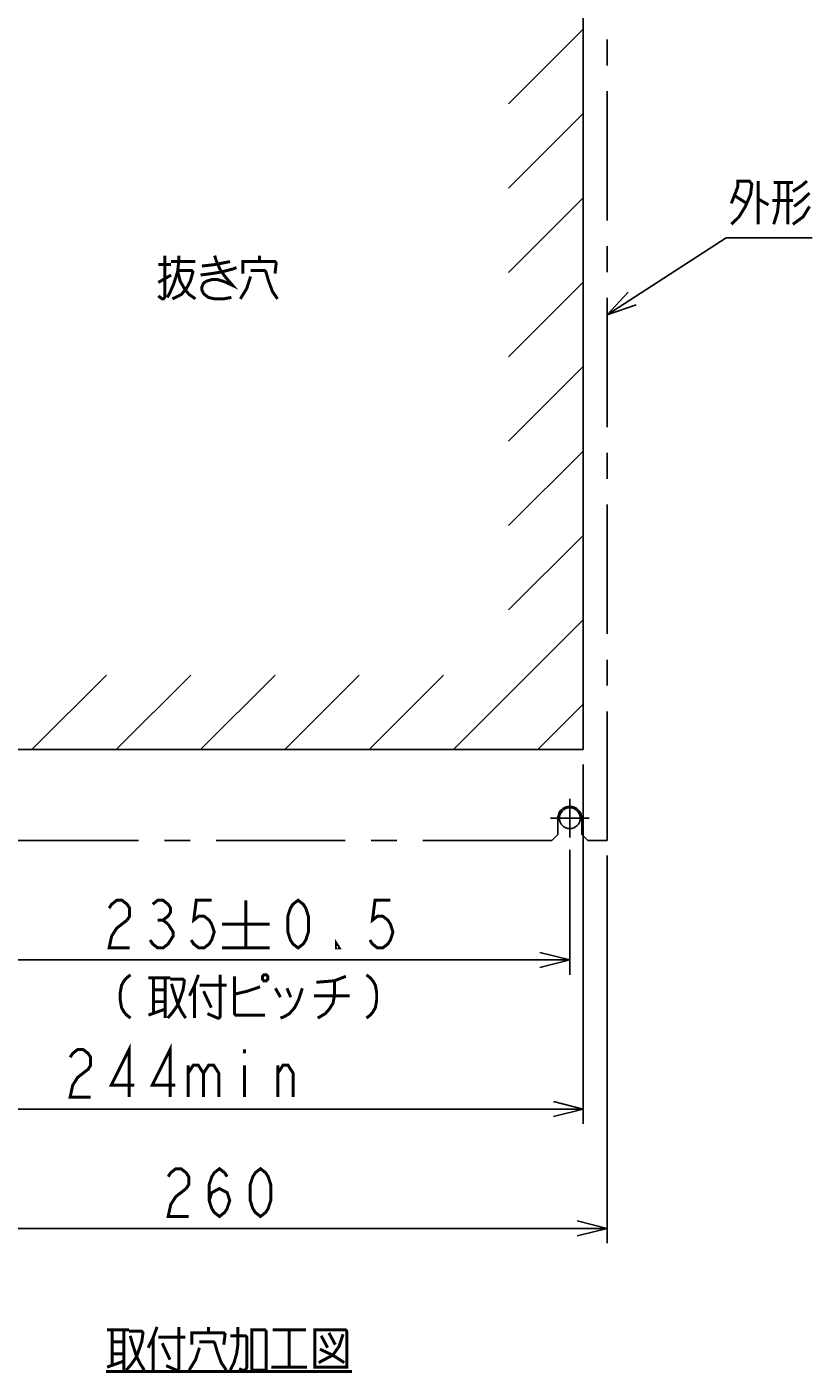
# Model space of a CAD drawing. Extents: x 147 to 2026, y 157 to 1386.
# Tile 2 of 33: x 353 to 616, y 164 to 615. Entities that reach past the tile are written whole.
import ezdxf

# ---------------------------------------------------------------- set-up
doc = ezdxf.new("R2010")
doc.units = 0
doc.header["$LTSCALE"] = 115.5
doc.linetypes.add('CENTER', pattern=[0.6, 0.375, -0.075, 0.075, -0.075])
doc.layers.get('0').update_dxf_attribs({"linetype": 'CONTINUOUS'})
for name, color, linetype in [('ALL_DIM', 7, 'CONTINUOUS'), ('ALL_NOTE', 7, 'CONTINUOUS'), ('DEFAULT_1', 7, 'CENTER')]:
    doc.layers.add(name, color=color, linetype=linetype)
doc.dimstyles.get("Standard").update_dxf_attribs({"dimtxt": 2.5, "dimasz": 2.5, "dimexe": 1.25, "dimexo": 0.625, "dimtad": 1, "dimcen": 2.5, "dimazin": 3, "dimtfac": 1, "dimtmove": 0, "dimatfit": 3})

# ---------------------------------------------------------------- blocks, each defined once
blk = doc.blocks.new('_OPEN')
at = {"color": 0, "linetype": 'BYBLOCK'}
for p, q in [((0, 0), (-1, 0.25)), ((-1, -0.25), (0, 0)), ((-1, 0), (0, 0))]:
    blk.add_line(p, q, dxfattribs=at)
blk = doc.blocks.new('*D8')
at = {"layer": 'ALL_DIM', "color": 2, "linetype": 'CONTINUOUS'}
for p, q in [((299.82, 339.54), (299.82, 297.5)), ((534.82, 339.43), (534.82, 297.5)), ((299.82, 302.5), (417.32, 302.5)), ((534.82, 302.5), (417.32, 302.5))]:
    blk.add_line(p, q, dxfattribs=at)
at = {"layer": 'ALL_DIM', "color": 2, "linetype": 'CONTINUOUS', "xscale": 10, "yscale": 10, "zscale": 10, "rotation": 180}
blk.add_blockref('_OPEN', (299.82, 302.5), dxfattribs=at)
at = {"layer": 'ALL_DIM', "color": 2, "linetype": 'CONTINUOUS', "xscale": 10, "yscale": 10, "zscale": 10}
blk.add_blockref('_OPEN', (534.82, 302.5), dxfattribs=at)
blk = doc.blocks.new('*D9')
at = {"layer": 'ALL_DIM', "color": 2, "linetype": 'CONTINUOUS'}
for p, q in [((287.32, 337.5), (287.32, 207.5)), ((547.32, 337.5), (547.32, 207.5)), ((287.32, 212.5), (417.32, 212.5)), ((547.32, 212.5), (417.32, 212.5))]:
    blk.add_line(p, q, dxfattribs=at)
at = {"layer": 'ALL_DIM', "color": 2, "linetype": 'CONTINUOUS', "xscale": 10, "yscale": 10, "zscale": 10, "rotation": 180}
blk.add_blockref('_OPEN', (287.32, 212.5), dxfattribs=at)
at = {"layer": 'ALL_DIM', "color": 2, "linetype": 'CONTINUOUS', "xscale": 10, "yscale": 10, "zscale": 10}
blk.add_blockref('_OPEN', (547.32, 212.5), dxfattribs=at)
blk = doc.blocks.new('*D16')
at = {"layer": 'ALL_DIM', "color": 2, "linetype": 'CONTINUOUS'}
for p, q in [((295.32, 368), (295.32, 247.5)), ((539.32, 368), (539.32, 247.5)), ((295.32, 252.5), (417.32, 252.5)), ((539.32, 252.5), (417.32, 252.5))]:
    blk.add_line(p, q, dxfattribs=at)
at = {"layer": 'ALL_DIM', "color": 2, "linetype": 'CONTINUOUS', "xscale": 10, "yscale": 10, "zscale": 10, "rotation": 180}
blk.add_blockref('_OPEN', (295.32, 252.5), dxfattribs=at)
at = {"layer": 'ALL_DIM', "color": 2, "linetype": 'CONTINUOUS', "xscale": 10, "yscale": 10, "zscale": 10}
blk.add_blockref('_OPEN', (539.32, 252.5), dxfattribs=at)

msp = doc.modelspace()

# ---------------------------------------------------------------- linework, layer by layer
at = {"color": 7, "linetype": 'CONTINUOUS'}
for p, q in [((539.324, 679), (539.324, 373)), ((539.324, 373), (295.324, 373))]:
    msp.add_line(p, q, dxfattribs=at)
at = {"color": 2, "linetype": 'CONTINUOUS'}
for p, q in [((514.324, 589.51), (539.324, 614.51)), ((514.324, 561.225), (539.324, 586.225)), ((514.324, 532.941), (539.324, 557.941)), ((514.324, 504.657), (539.324, 529.657)), ((514.324, 476.372), (539.324, 501.372)), ((514.324, 448.088), (539.324, 473.088)), ((514.324, 419.804), (539.324, 444.804)), ((495.805, 373), (539.324, 416.52)), ((354.383, 373), (379.383, 398)), ((382.668, 373), (407.668, 398)), ((410.952, 373), (435.952, 398)), ((439.236, 373), (464.236, 398)), ((467.52, 373), (492.52, 398)), ((524.089, 373), (539.324, 388.235))]:
    msp.add_line(p, q, dxfattribs=at)
at = {"color": 7, "linetype": 'CONTINUOUS'}
msp.add_circle((534.824, 350), 3.5, dxfattribs=at)
at = {"layer": 'ALL_DIM', "color": 2, "linetype": 'CONTINUOUS', "const_width": 1}
for points in [[(380.31, 319.833), (381.17, 321.167), (382.89, 322.5), (384.61, 322.5), (386.33, 321.167), (387.19, 319.833), (387.19, 317.167), (386.33, 315.833)], [(394.93, 321.167), (396.65, 322.5), (398.37, 322.5), (400.09, 321.167), (400.95, 319.833), (400.95, 318.5), (400.09, 317.167), (398.37, 315.833), (400.09, 314.5)], [(414.71, 322.5), (409.55, 322.5), (408.69, 315.833), (410.41, 317.167), (412.13, 317.167), (413.85, 315.833), (414.71, 314.5), (415.57, 311.833), (414.71, 309.167), (413.85, 307.833), (412.13, 306.5), (410.41, 306.5), (408.69, 307.833), (407.83, 309.167)], [(426.15, 322.5), (426.15, 306.5)], [(443.697, 306.5), (441.977, 307.833), (441.117, 309.167), (440.257, 311.833), (440.257, 317.167), (441.117, 319.833), (441.977, 321.167), (443.697, 322.5), (445.417, 321.167), (446.277, 319.833), (447.137, 317.167), (447.137, 311.833), (446.277, 309.167), (445.417, 307.833), (443.697, 306.5)], [(474.657, 322.5), (469.497, 322.5), (468.637, 315.833), (470.357, 317.167), (472.077, 317.167), (473.797, 315.833), (474.657, 314.5), (475.517, 311.833), (474.657, 309.167), (473.797, 307.833), (472.077, 306.5), (470.357, 306.5), (468.637, 307.833), (467.777, 309.167)], [(386.33, 315.833), (382.89, 313.167), (381.17, 310.5), (380.31, 306.5), (387.19, 306.5)], [(396.65, 315.833), (398.37, 315.833)], [(400.09, 314.5), (401.81, 311.833), (401.81, 310.5), (400.95, 309.167), (400.09, 307.833), (398.37, 306.5), (396.65, 306.5), (394.93, 307.833), (394.07, 309.167)], [(418.15, 314.5), (434.15, 314.5)], [(418.15, 306.5), (434.15, 306.5)], [(457.457, 306.5), (456.597, 306.5), (456.597, 307.833), (457.457, 306.5)], [(387.493, 297.5), (386.203, 296.5), (385.343, 295.5), (384.483, 294), (384.053, 291.5), (384.053, 289), (384.483, 286.5), (385.343, 285), (386.203, 284), (387.493, 283)], [(410.283, 297.5), (408.993, 294), (407.273, 290.5)], [(417.593, 297.5), (417.593, 283.5), (417.163, 283), (416.733, 283), (413.293, 284.5)], [(432.213, 297.5), (431.783, 297), (431.783, 296), (432.213, 295.5), (433.073, 295.5), (433.503, 296), (433.503, 297), (433.073, 297.5), (432.213, 297.5)], [(466.613, 297.5), (467.903, 296.5), (468.763, 295.5), (469.623, 294), (470.053, 291.5), (470.053, 289), (469.623, 286.5), (468.763, 285), (467.903, 284), (466.613, 283)], [(393.513, 296.5), (400.823, 296.5)], [(395.233, 296.5), (395.233, 284.5)], [(399.103, 296.5), (399.103, 283)], [(400.823, 296), (405.123, 296), (405.553, 295.5), (405.123, 292.5), (403.403, 287.5), (401.683, 285), (399.963, 283)], [(401.253, 294.5), (402.113, 291.5), (403.403, 287.5), (404.693, 285), (405.983, 283)], [(408.993, 294), (408.993, 283)], [(410.713, 294), (419.743, 294)], [(422.323, 297), (422.323, 284.5), (422.753, 284), (432.643, 284)], [(422.323, 291), (426.623, 292), (429.633, 293), (430.923, 293.5)], [(436.083, 293), (437.803, 290)], [(445.113, 293), (443.823, 289), (442.533, 286.5), (440.813, 284.5), (439.093, 283.5), (437.803, 283)], [(439.953, 293), (441.243, 290)], [(449.843, 295), (455.863, 295.5), (459.733, 297)], [(455.863, 295.5), (455.863, 290.5), (455.433, 288), (454.143, 286), (452.853, 284.5), (450.273, 283)], [(395.233, 292.5), (399.103, 292.5)], [(395.233, 288.5), (399.103, 288.5)], [(412.003, 292), (414.583, 286.5)], [(448.983, 290.5), (461.023, 290.5)], [(393.513, 284), (399.103, 286)], [(367.241, 269.833), (368.101, 271.167), (369.821, 272.5), (371.541, 272.5), (373.261, 271.167), (374.121, 269.833), (374.121, 267.167), (373.261, 265.833), (371.541, 264.5), (369.821, 263.167), (368.101, 260.5), (367.241, 256.5), (374.121, 256.5)], [(387.021, 256.5), (387.021, 272.5), (381.001, 260.5), (388.741, 260.5)], [(400.781, 256.5), (400.781, 272.5), (394.761, 260.5), (402.501, 260.5)], [(425.721, 272.5), (425.721, 271.167)], [(406.801, 267.167), (406.801, 256.5)], [(406.801, 264.5), (408.521, 267.167), (410.241, 267.167), (411.961, 264.5), (411.961, 256.5)], [(411.961, 264.5), (413.681, 267.167), (415.401, 267.167), (417.121, 264.5), (417.121, 256.5)], [(425.721, 267.167), (425.721, 256.5)], [(436.901, 256.5), (436.901, 267.167)], [(436.901, 264.5), (438.621, 267.167), (440.341, 267.167), (442.061, 264.5), (442.061, 256.5)], [(400.124, 229.833), (400.984, 231.167), (402.704, 232.5), (404.424, 232.5), (406.144, 231.167), (407.004, 229.833), (407.004, 227.167), (406.144, 225.833)], [(413.884, 221.833), (414.744, 224.5), (417.324, 225.833), (419.904, 224.5), (420.764, 221.833), (419.904, 219.167), (419.044, 217.833), (417.324, 216.5), (415.604, 217.833), (414.744, 219.167), (413.884, 221.833), (413.884, 227.167), (414.744, 229.833), (415.604, 231.167), (417.324, 232.5), (419.044, 231.167), (419.904, 229.833)], [(431.084, 216.5), (429.364, 217.833), (428.504, 219.167), (427.644, 221.833), (427.644, 227.167), (428.504, 229.833), (429.364, 231.167), (431.084, 232.5), (432.804, 231.167), (433.664, 229.833), (434.524, 227.167), (434.524, 221.833), (433.664, 219.167), (432.804, 217.833), (431.084, 216.5)], [(406.144, 225.833), (402.704, 223.167), (400.984, 220.5), (400.124, 216.5), (407.004, 216.5)]]:
    msp.add_lwpolyline(points, dxfattribs=at)
at = {"layer": 'ALL_NOTE', "color": 2, "linetype": 'CONTINUOUS'}
for p, q in [((547.324, 518.767), (587.324, 544.586)), ((587.324, 544.586), (588.574, 544.586)), ((588.574, 544.586), (616.094, 544.586))]:
    msp.add_line(p, q, dxfattribs=at)
at = {"layer": 'ALL_NOTE', "color": 2, "linetype": 'CONTINUOUS', "const_width": 1}
for points in [[(589.004, 556.086), (591.154, 561.586), (591.154, 563.586), (595.024, 563.586), (595.884, 562.586), (595.454, 559.086), (593.734, 555.086), (591.584, 551.586), (589.004, 549.086)], [(598.034, 563.586), (598.034, 549.086)], [(609.644, 560.086), (612.654, 562.086), (614.374, 563.586)], [(604.914, 563.086), (604.914, 557.086), (604.484, 553.086), (603.194, 549.086)], [(603.194, 563.086), (609.644, 563.086)], [(607.924, 563.086), (607.924, 549.086)], [(615.234, 559.586), (612.654, 557.086), (610.074, 555.086)], [(590.294, 558.586), (594.164, 556.086)], [(598.034, 557.586), (601.474, 555.586)], [(609.644, 557.086), (602.764, 557.086)], [(615.234, 555.086), (613.084, 551.586), (609.644, 549.086)], [(398.959, 538.586), (398.959, 524.586), (398.529, 524.086), (398.099, 524.086), (396.809, 525.086)], [(403.689, 538.586), (403.689, 536.586), (403.259, 533.086), (401.969, 529.086), (400.679, 526.086), (399.819, 524.586)], [(401.109, 536.586), (409.279, 536.586)], [(411.429, 535.086), (415.729, 535.586), (418.309, 536.086), (420.889, 536.586)], [(415.729, 538.586), (416.159, 537.086)], [(416.159, 537.086), (417.449, 534.086), (419.169, 531.586)], [(425.189, 532.586), (425.189, 536.586), (435.939, 536.586), (436.369, 536.086), (435.939, 532.586)], [(430.779, 536.586), (430.779, 538.586)], [(396.809, 535.586), (401.109, 535.586)], [(396.809, 529.586), (401.109, 532.086)], [(403.259, 533.586), (407.989, 533.586), (408.419, 533.086), (407.559, 530.086), (406.269, 527.586), (404.549, 525.586), (401.539, 524.086)], [(403.259, 533.586), (404.119, 530.086), (405.839, 527.086), (407.129, 525.586), (409.279, 524.086)], [(410.999, 532.086), (414.869, 532.586), (417.879, 533.086), (421.749, 534.086), (423.039, 534.586)], [(427.769, 533.586), (432.499, 533.586), (432.929, 533.086), (433.789, 530.086), (435.079, 526.586), (436.799, 524.086)], [(419.169, 531.586), (421.749, 528.586), (419.599, 529.586), (418.309, 530.086), (416.589, 530.586), (414.869, 530.586), (413.149, 530.086), (412.289, 529.586), (411.859, 529.086), (411.429, 528.086), (411.429, 527.086), (411.859, 526.086), (412.289, 525.586), (413.579, 524.586), (415.729, 524.086), (418.739, 524.086), (421.319, 524.586)], [(427.769, 531.586), (426.479, 527.586), (424.329, 524.086)], [(379.644, 178.5), (386.954, 178.5)], [(381.364, 178.5), (381.364, 166.5)], [(385.234, 178.5), (385.234, 165)], [(386.954, 178), (391.254, 178), (391.684, 177.5), (391.254, 174.5), (389.534, 169.5), (387.814, 167), (386.094, 165)], [(387.384, 176.5), (388.244, 173.5), (389.534, 169.5), (390.824, 167), (392.114, 165)], [(396.414, 179.5), (395.124, 176), (393.404, 172.5)], [(395.124, 176), (395.124, 165)], [(396.844, 176), (405.874, 176)], [(403.724, 179.5), (403.724, 165.5), (403.294, 165), (402.864, 165), (399.424, 166.5)], [(408.024, 173.5), (408.024, 177.5), (418.774, 177.5), (419.204, 177), (418.774, 173.5)], [(413.614, 177.5), (413.614, 179.5)], [(420.924, 165), (422.214, 167.5), (423.074, 170.5), (423.504, 173.5), (423.504, 179.5)], [(420.924, 176.5), (426.084, 176.5), (426.514, 176), (426.514, 166), (426.084, 165), (424.794, 165), (423.934, 165.5)], [(428.234, 178.5), (428.234, 165), (432.964, 165), (432.964, 178), (432.534, 178.5), (428.234, 178.5)], [(435.114, 178.5), (446.294, 178.5)], [(440.704, 178.5), (440.704, 166)], [(449.304, 178.5), (449.304, 166), (460.054, 166), (460.054, 178), (459.624, 178.5), (449.304, 178.5)], [(458.764, 177), (457.474, 173), (455.324, 170), (450.594, 167.5)], [(451.454, 176.5), (453.604, 172.5)], [(454.034, 177.5), (456.184, 173.5)], [(381.364, 174.5), (385.234, 174.5)], [(398.134, 174), (400.714, 168.5)], [(410.604, 172.5), (409.314, 168.5), (407.164, 165)], [(410.604, 174.5), (415.334, 174.5), (415.764, 174), (416.624, 171), (417.914, 167.5), (419.634, 165)], [(451.024, 172), (455.324, 170), (459.194, 167.5)], [(379.644, 166), (385.234, 168)], [(381.364, 170.5), (385.234, 170.5)], [(379.214, 164.5), (461.774, 164.5)], [(434.684, 166), (446.724, 166)]]:
    msp.add_lwpolyline(points, dxfattribs=at)
at = {"layer": 'ALL_NOTE', "color": 2, "linetype": 'CONTINUOUS'}
msp.add_lwpolyline([(554.37, 526.291), (547.324, 518.767), (557.082, 522.09)], dxfattribs=at)
at = {"layer": 'DEFAULT_1', "color": 8, "linetype": 'CENTER'}
for p, q in [((547.324, 342.5), (547.324, 732.5)), ((530.824, 344.5), (530.824, 350)), ((538.824, 344.5), (538.824, 350)), ((528.824, 342.5), (530.824, 344.5)), ((538.824, 344.5), (540.824, 342.5)), ((528.824, 342.5), (305.824, 342.5)), ((547.324, 342.5), (540.824, 342.5))]:
    msp.add_line(p, q, dxfattribs=at)
at = {"layer": 'DEFAULT_1', "color": 7, "linetype": 'CENTER'}
for q in [(534.866, 356.5), (528.366, 350), (534.866, 343.5), (541.366, 350)]:
    msp.add_line((534.866, 350), q, dxfattribs=at)
at = {"layer": 'DEFAULT_1', "color": 8, "linetype": 'CENTER'}
msp.add_arc((534.824, 350), 4, 0, 180, dxfattribs=at)

# ---------------------------------------------------------------- dimensions: what is measured, and where the dimension line sits
at = {"layer": 'ALL_DIM', "color": 2, "linetype": 'CONTINUOUS'}
for base, p1, p2, picture, middle in [((539.324, 252.5), (295.324, 368), (539.324, 368), '*D16', (363.801, 256.5)), ((534.824, 302.5), (299.824, 339.542), (534.824, 339.431), '*D8', (376.87, 306.5)), ((547.324, 212.5), (287.324, 337.5), (547.324, 337.5), '*D9', (396.684, 216.5))]:
    dim = msp.add_linear_dim(base=base, p1=p1, p2=p2, dimstyle='Standard', dxfattribs=at)
    dim.commit()
    dim.dimension.update_dxf_attribs({"geometry": picture, "text_midpoint": middle, "dimtype": 128})

doc.saveas('drawing.dxf')
